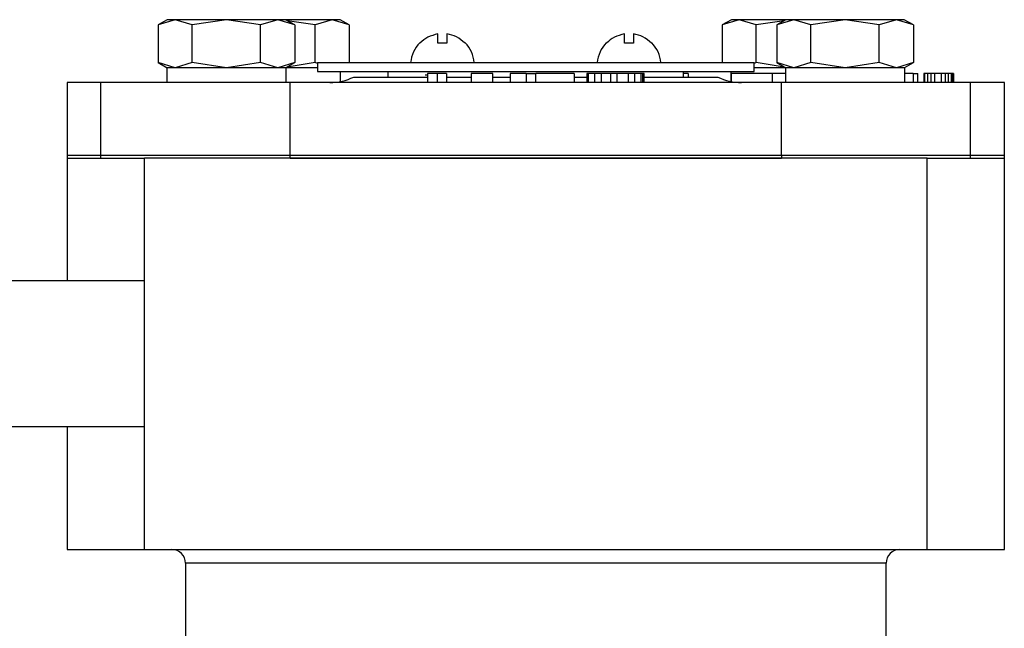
# Model space of a CAD drawing. Header units: millimetres. Extents: x 266 to 1205, y 112 to 961.
# Tile 20 of 27: x 369 to 477, y 562 to 628. Entities that reach past the tile are written whole.
import ezdxf

# ---------------------------------------------------------------- set-up
doc = ezdxf.new("R2010")
doc.units = ezdxf.units.MM

msp = doc.modelspace()

# ---------------------------------------------------------------- linework, layer by layer
at = {"color": 7, "linetype": 'Continuous', "lineweight": 25}
for p, q in [((385.36, 628.5), (384.35, 627.92)), ((386.23, 628.5), (384.35, 627.92)), ((384.35, 627.92), (384.35, 623.78)), ((386.23, 628.5), (385.36, 628.5)), ((388.1, 627.92), (386.23, 628.5)), ((391.86, 628.5), (386.23, 628.5)), ((391.86, 628.5), (388.1, 627.92)), ((388.1, 623.78), (388.1, 627.92)), ((395.61, 627.92), (391.86, 628.5)), ((397.49, 628.5), (391.86, 628.5)), ((397.49, 628.5), (395.61, 627.92)), ((395.61, 623.78), (395.61, 627.92)), ((399.36, 627.92), (397.49, 628.5)), ((398.36, 628.5), (397.49, 628.5)), ((399.36, 627.92), (398.36, 628.5)), ((403.49, 628.5), (398.36, 628.5)), ((401.61, 627.92), (398.54, 628.39)), ((399.36, 627.92), (399.36, 623.78)), ((403.49, 628.5), (401.61, 627.92)), ((401.61, 623.78), (401.61, 627.92)), ((405.36, 627.92), (403.49, 628.5)), ((404.36, 628.5), (403.49, 628.5)), ((405.36, 627.92), (404.36, 628.5)), ((405.36, 627.92), (405.36, 623.8)), ((447.36, 628.5), (446.35, 627.92)), ((448.23, 628.5), (446.35, 627.92)), ((446.35, 627.92), (446.35, 623.8)), ((448.23, 628.5), (447.36, 628.5)), ((450.1, 627.92), (448.23, 628.5)), ((453.36, 628.5), (448.23, 628.5)), ((453.17, 628.39), (450.1, 627.92)), ((450.1, 623.78), (450.1, 627.92)), ((453.36, 628.5), (452.35, 627.92)), ((454.23, 628.5), (452.35, 627.92)), ((452.35, 627.92), (452.35, 623.78)), ((454.23, 628.5), (453.36, 628.5)), ((456.1, 627.92), (454.23, 628.5)), ((459.86, 628.5), (454.23, 628.5)), ((459.86, 628.5), (456.1, 627.92)), ((456.1, 623.78), (456.1, 627.92)), ((463.61, 627.92), (459.86, 628.5)), ((465.49, 628.5), (459.86, 628.5)), ((465.49, 628.5), (463.61, 627.92)), ((463.61, 623.78), (463.61, 627.92)), ((467.36, 627.92), (465.49, 628.5)), ((466.36, 628.5), (465.49, 628.5)), ((467.36, 627.92), (466.36, 628.5)), ((467.36, 627.92), (467.36, 623.78)), ((415.1, 625.93), (415.1, 626.93)), ((416.1, 626.93), (416.1, 625.93)), ((435.61, 625.93), (435.61, 626.93)), ((436.61, 626.93), (436.61, 625.93)), ((413.13, 625.93), (413.1, 625.95)), ((416.1, 625.93), (415.1, 625.93)), ((433.64, 625.93), (433.61, 625.95)), ((436.61, 625.93), (435.61, 625.93)), ((384.35, 623.78), (385.36, 623.2)), ((386.23, 623.2), (384.35, 623.78)), ((388.1, 623.78), (386.23, 623.2)), ((391.86, 623.2), (388.1, 623.78)), ((395.61, 623.78), (391.86, 623.2)), ((397.49, 623.2), (395.61, 623.78)), ((399.36, 623.78), (397.49, 623.2)), ((398.36, 623.2), (399.36, 623.78)), ((401.61, 623.78), (398.54, 623.3)), ((401.86, 623.7), (401.61, 623.78)), ((401.86, 623.8), (401.86, 622.8)), ((401.86, 623.8), (449.86, 623.8)), ((449.86, 622.8), (449.86, 623.8)), ((450.1, 623.78), (449.86, 623.7)), ((453.17, 623.3), (450.1, 623.78)), ((452.35, 623.78), (453.36, 623.2)), ((454.23, 623.2), (452.35, 623.78)), ((456.1, 623.78), (454.23, 623.2)), ((459.86, 623.2), (456.1, 623.78)), ((463.61, 623.78), (459.86, 623.2)), ((465.49, 623.2), (463.61, 623.78)), ((467.36, 623.78), (465.49, 623.2)), ((466.36, 623.2), (467.36, 623.78)), ((385.31, 623.2), (385.31, 621.6)), ((398.41, 623.2), (385.31, 623.2)), ((401.86, 623.2), (398.36, 623.2)), ((398.41, 621.6), (398.41, 623.2)), ((401.86, 622.8), (449.86, 622.8)), ((404.41, 621.71), (404.41, 622.8)), ((409.61, 622.8), (409.61, 622.2)), ((415.01, 622.6), (413.96, 622.6)), ((413.96, 622.6), (413.96, 621.6)), ((415.01, 622.6), (415.01, 621.6)), ((416.06, 622.6), (415.01, 622.6)), ((416.06, 622.6), (416.06, 621.6)), ((418.77, 622.6), (418.77, 621.6)), ((419.95, 622.6), (418.77, 622.6)), ((421.13, 622.6), (419.95, 622.6)), ((421.13, 621.6), (421.13, 622.6)), ((423.06, 622.6), (423.06, 621.6)), ((424.81, 622.6), (423.06, 622.6)), ((424.81, 622.6), (424.81, 621.6)), ((424.81, 622.6), (425.86, 622.6)), ((430.06, 622.6), (425.86, 622.6)), ((425.86, 621.6), (425.86, 622.6)), ((430.06, 622.6), (430.06, 621.6)), ((431.46, 622.6), (431.46, 621.6)), ((431.63, 622.6), (431.46, 622.6)), ((431.63, 622.6), (431.63, 621.6)), ((432.33, 622.6), (431.63, 622.6)), ((432.33, 622.6), (432.33, 621.6)), ((433.03, 622.6), (432.33, 622.6)), ((433.03, 622.6), (433.03, 621.6)), ((434.08, 622.6), (433.03, 622.6)), ((434.08, 622.6), (434.08, 621.6)), ((434.78, 622.6), (434.08, 622.6)), ((434.78, 622.6), (434.78, 621.6)), ((436.01, 622.6), (434.78, 622.6)), ((436.01, 622.6), (436.01, 621.6)), ((436.71, 622.6), (436.01, 622.6)), ((436.71, 622.6), (436.71, 621.6)), ((437.41, 622.6), (436.71, 622.6)), ((437.41, 622.6), (437.41, 621.6)), ((437.58, 622.6), (437.41, 622.6)), ((437.58, 622.6), (437.58, 621.6)), ((437.76, 622.6), (437.58, 622.6)), ((437.76, 621.6), (437.76, 622.6)), ((442.11, 622.2), (442.11, 622.8)), ((442.62, 622.6), (442.11, 622.6)), ((442.62, 622.6), (442.62, 622.2)), ((447.31, 622.8), (447.31, 621.71)), ((447.34, 622.6), (447.34, 621.71)), ((451.86, 622.6), (447.34, 622.6)), ((453.36, 623.2), (449.86, 623.2)), ((451.86, 621.6), (451.86, 622.6)), ((453.31, 622.6), (451.86, 622.6)), ((453.31, 623.2), (453.31, 621.6)), ((466.41, 623.2), (453.31, 623.2)), ((466.41, 621.6), (466.41, 623.2)), ((467.35, 622.6), (466.41, 622.6)), ((467.35, 622.6), (467.35, 621.6)), ((467.35, 622.6), (467.85, 622.6)), ((467.85, 621.6), (467.85, 622.6)), ((468.52, 622.6), (468.52, 621.6)), ((468.6, 622.6), (468.52, 622.6)), ((468.6, 622.6), (468.6, 621.6)), ((468.93, 622.6), (468.6, 622.6)), ((468.93, 622.6), (468.93, 621.6)), ((469.27, 622.6), (468.93, 622.6)), ((469.27, 622.6), (469.27, 621.6)), ((469.68, 622.6), (469.27, 622.6)), ((469.68, 622.6), (469.68, 621.6)), ((470.43, 622.6), (469.68, 622.6)), ((470.43, 622.6), (470.43, 621.6)), ((470.85, 622.6), (470.43, 622.6)), ((470.85, 622.6), (470.85, 621.6)), ((471.18, 622.6), (470.85, 622.6)), ((471.18, 622.6), (471.18, 621.6)), ((471.52, 622.6), (471.18, 622.6)), ((471.52, 622.6), (471.52, 621.6)), ((471.68, 622.6), (471.52, 622.6)), ((471.68, 622.6), (471.68, 621.6)), ((471.77, 622.6), (471.68, 622.6)), ((471.77, 622.6), (471.77, 621.6)), ((374.36, 621.6), (374.36, 613.6)), ((378.06, 621.6), (374.36, 621.6)), ((378.06, 613.6), (378.06, 621.6)), ((398.86, 621.6), (378.06, 621.6)), ((398.86, 613.6), (398.86, 621.6)), ((452.86, 621.6), (398.86, 621.6)), ((405.85, 622.2), (413.96, 622.2)), ((416.06, 622.2), (418.77, 622.2)), ((421.13, 622.2), (423.06, 622.2)), ((430.06, 622.2), (431.46, 622.2)), ((437.76, 622.2), (445.87, 622.2)), ((452.86, 613.6), (452.86, 621.6)), ((473.65, 621.6), (452.86, 621.6)), ((473.65, 613.6), (473.65, 621.6)), ((477.36, 621.6), (473.65, 621.6)), ((477.36, 613.6), (477.36, 621.6)), ((374.36, 613.6), (374.36, 613.3)), ((374.36, 613.6), (378.06, 613.6)), ((374.36, 613.3), (374.36, 599.8)), ((374.36, 613.3), (378.06, 613.3)), ((378.06, 613.6), (398.86, 613.6)), ((378.06, 613.3), (378.06, 613.6)), ((378.06, 613.3), (382.86, 613.3)), ((382.86, 570.3), (382.86, 613.3)), ((468.86, 613.3), (382.86, 613.3)), ((398.86, 613.6), (452.86, 613.6)), ((398.86, 613.3), (398.86, 613.6)), ((398.86, 613.3), (452.86, 613.3)), ((452.86, 613.6), (473.65, 613.6)), ((452.86, 613.6), (452.86, 613.3)), ((468.86, 613.3), (473.65, 613.3)), ((468.86, 570.3), (468.86, 613.3)), ((473.65, 613.6), (477.36, 613.6)), ((473.65, 613.3), (473.65, 613.6)), ((473.65, 613.3), (477.36, 613.3)), ((477.36, 613.3), (477.36, 613.6)), ((477.36, 570.3), (477.36, 613.3)), ((382.86, 599.8), (327.41, 599.8)), ((327.41, 583.8), (382.86, 583.8)), ((374.36, 583.8), (374.36, 570.3)), ((374.36, 570.3), (382.86, 570.3)), ((382.86, 570.3), (468.86, 570.3)), ((468.86, 570.3), (477.36, 570.3)), ((387.36, 568.8), (387.36, 560.3)), ((464.36, 560.3), (464.36, 568.8))]:
    msp.add_line(p, q, dxfattribs=at)
at = {"color": 8, "linetype": 'Continuous', "lineweight": 25}
for p, q in [((426.23, 568.8), (387.36, 568.8)), ((464.36, 568.8), (426.23, 568.8))]:
    msp.add_line(p, q, dxfattribs=at)
at = {"color": 7, "linetype": 'Continuous', "lineweight": 25}
for centre, radius, start, end in [((415.6, 623.48), 3.51, 135.3736, 174.8874), ((415.6, 623.48), 3.51, 5.1006, 44.6629), ((436.11, 623.48), 3.51, 135.3736, 174.8874), ((436.11, 623.48), 3.51, 5.1006, 44.6629), ((403.23, 627.6), 6, 270, 295.8419), ((448.48, 627.6), 6, 244.1581, 270), ((385.86, 568.8), 1.5, 0, 90), ((465.86, 568.8), 1.5, 90, 180)]:
    msp.add_arc(centre, radius, start, end, dxfattribs=at)
for points, knots in [([(415.1, 626.93), (414.72, 626.83), (413.98, 626.66), (413.4, 626.16), (413.13, 625.93)], [0, 0, 0, 0, 0.521026, 1, 1, 1, 1]), ([(418.08, 625.93), (417.78, 626.18), (417.2, 626.68), (416.46, 626.84), (416.1, 626.93)], [0, 0, 0, 0, 0.521026, 1, 1, 1, 1]), ([(435.61, 626.93), (435.22, 626.83), (434.48, 626.66), (433.91, 626.16), (433.64, 625.93)], [0, 0, 0, 0, 0.521026, 1, 1, 1, 1]), ([(438.58, 625.93), (438.28, 626.18), (437.7, 626.68), (436.96, 626.84), (436.61, 626.93)], [0, 0, 0, 0, 0.521026, 1, 1, 1, 1]), ([(418.1, 625.95), (418.1, 625.95), (418.11, 625.96), (418.1, 625.94), (418.08, 625.93)], [0, 0, 0, 0, 0.00204, 1, 1, 1, 1]), ([(438.61, 625.95), (438.61, 625.95), (438.62, 625.96), (438.6, 625.94), (438.58, 625.93)], [0, 0, 0, 0, 0.00204, 1, 1, 1, 1]), ([(413.96, 622.4), (413.88, 622.4), (413.74, 622.4), (413.71, 622.4), (413.7, 622.4)], [0, 0, 0, 0, 0.555627, 1, 1, 1, 1])]:
    msp.add_open_spline(points, degree=3, knots=knots, dxfattribs=at)

doc.saveas('drawing.dxf')
